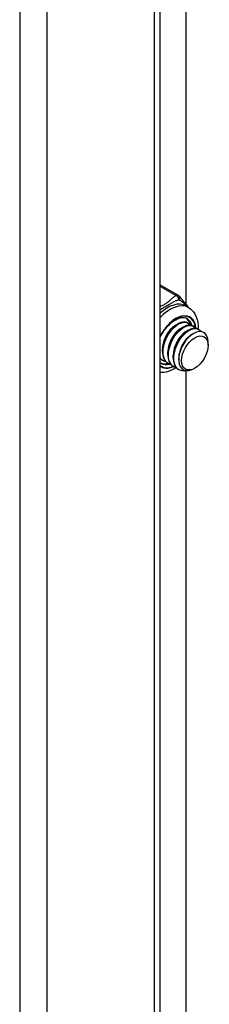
# Model space of a CAD drawing. Header units: inches. Extents: x 19 to 488, y 53 to 228.
# Tile 118 of 124: x 446.736 to 447.716, y 188.035 to 193.117. Entities that reach past the tile are written whole.
import ezdxf

# ---------------------------------------------------------------- set-up
doc = ezdxf.new("R2010")
doc.units = ezdxf.units.IN
doc.header["$MEASUREMENT"] = 0
doc.layers.add('Visible Edges(ANSI)', color=7, linetype='Continuous', lineweight=25)
doc.layers.add('Visible Tangent Edges(ANSI)', color=7, linetype='Continuous', lineweight=25)

msp = doc.modelspace()

# ---------------------------------------------------------------- linework, layer by layer
at = {"layer": 'Visible Edges(ANSI)'}
for p, q in [((447.4607, 201.7973), (447.4607, 179.412)), ((447.5964, 191.646), (447.5964, 197.1549)), ((447.4703, 191.7434), (447.554, 191.6952)), ((447.5937, 191.6399), (447.6076, 191.6318)), ((447.5406, 191.5399), (447.5532, 191.5471)), ((447.5685, 191.5238), (447.581, 191.531)), ((447.5964, 191.5078), (447.6089, 191.515)), ((447.6036, 191.5523), (447.6064, 191.5507)), ((447.6315, 191.5363), (447.6343, 191.5347)), ((447.6594, 191.5202), (447.6622, 191.5186)), ((447.6242, 191.4917), (447.6339, 191.4973)), ((447.4739, 191.4036), (447.4738, 191.418)), ((447.709, 191.4362), (447.709, 191.4522)), ((447.4738, 191.3591), (447.4766, 191.3575)), ((447.5017, 191.3875), (447.5017, 191.402)), ((447.5296, 191.3715), (447.5296, 191.3859)), ((447.5574, 191.3627), (447.5574, 191.3699)), ((447.467, 191.3426), (447.4607, 191.347)), ((447.5016, 191.343), (447.5045, 191.3414)), ((447.5295, 191.327), (447.5323, 191.3254)), ((447.5574, 191.3109), (447.5602, 191.3093)), ((447.6411, 191.3182), (447.6371, 191.3159)), ((447.5964, 185.7952), (447.5964, 191.3041))]:
    msp.add_line(p, q, dxfattribs=at)
at = {"layer": 'Visible Edges(ANSI)', "flags": 128}
for points in [[(447.56, 191.6899), (447.5649, 191.6835), (447.5705, 191.6767), (447.5828, 191.6622), (447.5954, 191.6472), (447.6015, 191.6397), (447.6069, 191.6322)], [(447.6076, 191.6318), (447.6208, 191.6225), (447.6321, 191.6111), (447.6412, 191.5981), (447.6482, 191.5839), (447.6532, 191.569), (447.6564, 191.5534), (447.6579, 191.5374), (447.6578, 191.5211)], [(447.4607, 191.4747), (447.4674, 191.4881), (447.4749, 191.5012), (447.4831, 191.5136), (447.4921, 191.5254), (447.5015, 191.5363), (447.5114, 191.5462), (447.5215, 191.555), (447.5318, 191.5625), (447.542, 191.5687), (447.552, 191.5736), (447.5617, 191.577), (447.5709, 191.5791), (447.5794, 191.5798), (447.5872, 191.5792), (447.5942, 191.5775), (447.6006, 191.5746)], [(447.5407, 191.5398), (447.5364, 191.5372), (447.5321, 191.5342), (447.5279, 191.5309), (447.5237, 191.5272), (447.5195, 191.5233), (447.5155, 191.5191), (447.5115, 191.5146), (447.5077, 191.5099), (447.5039, 191.5049), (447.5004, 191.4997), (447.497, 191.4944), (447.4938, 191.4888), (447.4908, 191.4831), (447.488, 191.4773), (447.4854, 191.4714), (447.483, 191.4654), (447.4809, 191.4594), (447.4791, 191.4533), (447.4775, 191.4473), (447.4762, 191.4413), (447.4752, 191.4353), (447.4745, 191.4295), (447.474, 191.4237), (447.4739, 191.418)], [(447.6036, 191.5523), (447.5961, 191.5555), (447.5878, 191.5569), (447.5787, 191.5565), (447.5691, 191.5543), (447.5591, 191.5503), (447.549, 191.5445), (447.5389, 191.5372), (447.5289, 191.5284), (447.5193, 191.5182), (447.5103, 191.5068), (447.5019, 191.4944), (447.4945, 191.4812), (447.488, 191.4674), (447.4826, 191.4533), (447.4784, 191.4391), (447.4756, 191.425), (447.4741, 191.4113), (447.474, 191.3982), (447.4753, 191.3859), (447.478, 191.3746), (447.4821, 191.3645), (447.4874, 191.3558), (447.494, 191.3486), (447.5016, 191.343)], [(447.5181, 191.3362), (447.5078, 191.3397), (447.4987, 191.3454), (447.4909, 191.3532), (447.4848, 191.3631), (447.4803, 191.3747), (447.4776, 191.3878), (447.4767, 191.4022), (447.4776, 191.4175), (447.4803, 191.4334), (447.4847, 191.4496), (447.4907, 191.4657), (447.4982, 191.4813), (447.5069, 191.4962), (447.5167, 191.5099), (447.5273, 191.5223), (447.5385, 191.533), (447.55, 191.5418), (447.5616, 191.5485), (447.5729, 191.553), (447.5838, 191.5551), (447.5938, 191.555), (447.603, 191.5525), (447.6109, 191.5477), (447.6174, 191.5407)], [(447.5685, 191.5238), (447.5643, 191.5211), (447.56, 191.5181), (447.5558, 191.5148), (447.5515, 191.5112), (447.5474, 191.5073), (447.5433, 191.503), (447.5394, 191.4986), (447.5355, 191.4938), (447.5318, 191.4889), (447.5282, 191.4837), (447.5249, 191.4783), (447.5216, 191.4728), (447.5186, 191.4671), (447.5158, 191.4613), (447.5132, 191.4553), (447.5109, 191.4494), (447.5088, 191.4433), (447.5069, 191.4373), (447.5053, 191.4313), (447.504, 191.4253), (447.503, 191.4193), (447.5023, 191.4134), (447.5019, 191.4076), (447.5018, 191.402)], [(447.6315, 191.5363), (447.624, 191.5395), (447.6156, 191.5409), (447.6066, 191.5405), (447.597, 191.5382), (447.587, 191.5342), (447.5769, 191.5285), (447.5667, 191.5212), (447.5568, 191.5123), (447.5472, 191.5021), (447.5381, 191.4907), (447.5298, 191.4783), (447.5223, 191.4651), (447.5158, 191.4514), (447.5105, 191.4373), (447.5063, 191.4231), (447.5035, 191.409), (447.502, 191.3953), (447.5019, 191.3822), (447.5032, 191.3698), (447.5059, 191.3586), (447.5099, 191.3485), (447.5153, 191.3397), (447.5218, 191.3325), (447.5295, 191.327)], [(447.546, 191.3202), (447.5357, 191.3236), (447.5265, 191.3293), (447.5188, 191.3372), (447.5126, 191.347), (447.5081, 191.3586), (447.5054, 191.3718), (447.5045, 191.3862), (447.5055, 191.4015), (447.5082, 191.4174), (447.5126, 191.4336), (447.5186, 191.4496), (447.526, 191.4653), (447.5348, 191.4801), (447.5446, 191.4939), (447.5552, 191.5062), (447.5664, 191.5169), (447.5779, 191.5257), (447.5894, 191.5324), (447.6008, 191.5369), (447.6116, 191.5391), (447.6217, 191.5389), (447.6308, 191.5364), (447.6387, 191.5316), (447.6452, 191.5247)], [(447.6594, 191.5202), (447.6518, 191.5234), (447.6435, 191.5248), (447.6344, 191.5244), (447.6248, 191.5222), (447.6149, 191.5182), (447.6047, 191.5125), (447.5946, 191.5051), (447.5846, 191.4963), (447.575, 191.4861), (447.566, 191.4747), (447.5577, 191.4623), (447.5502, 191.4491), (447.5437, 191.4353), (447.5383, 191.4212), (447.5342, 191.407), (447.5313, 191.3929), (447.5298, 191.3792), (447.5297, 191.3661), (447.531, 191.3538), (447.5337, 191.3425), (447.5378, 191.3324), (447.5431, 191.3237), (447.5497, 191.3165), (447.5574, 191.3109)], [(447.6013, 191.3052), (447.5877, 191.3031), (447.575, 191.3039), (447.5635, 191.3076), (447.5535, 191.314), (447.5452, 191.323), (447.5389, 191.3344), (447.5347, 191.3479), (447.5326, 191.3631), (447.5328, 191.3796), (447.5351, 191.397), (447.5396, 191.4149), (447.5461, 191.4327), (447.5543, 191.45), (447.5641, 191.4663), (447.5751, 191.4812), (447.587, 191.4943), (447.5996, 191.5052), (447.6124, 191.5138), (447.625, 191.5197), (447.6372, 191.5228), (447.6485, 191.523), (447.6586, 191.5204), (447.6673, 191.515), (447.6742, 191.507)], [(447.5964, 191.5077), (447.5921, 191.5051), (447.5879, 191.5021), (447.5836, 191.4988), (447.5794, 191.4951), (447.5753, 191.4912), (447.5712, 191.487), (447.5672, 191.4825), (447.5634, 191.4778), (447.5597, 191.4728), (447.5561, 191.4676), (447.5527, 191.4623), (447.5495, 191.4567), (447.5465, 191.451), (447.5437, 191.4452), (447.5411, 191.4393), (447.5387, 191.4333), (447.5366, 191.4273), (447.5348, 191.4213), (447.5332, 191.4152), (447.5319, 191.4092), (447.5309, 191.4033), (447.5302, 191.3974), (447.5298, 191.3916), (447.5296, 191.386)], [(447.6242, 191.4917), (447.62, 191.4891), (447.6157, 191.4861), (447.6115, 191.4827), (447.6073, 191.4791), (447.6031, 191.4752), (447.5991, 191.4709), (447.5951, 191.4665), (447.5912, 191.4617), (447.5875, 191.4568), (447.584, 191.4516), (447.5806, 191.4462), (447.5774, 191.4407), (447.5743, 191.435), (447.5715, 191.4292), (447.569, 191.4233), (447.5666, 191.4173), (447.5645, 191.4113), (447.5626, 191.4052), (447.5611, 191.3992), (447.5598, 191.3932), (447.5587, 191.3872), (447.558, 191.3813), (447.5576, 191.3756), (447.5575, 191.3699)], [(447.7064, 191.4746), (447.7016, 191.4869), (447.6945, 191.4965), (447.6854, 191.5033), (447.6746, 191.5069), (447.6624, 191.5073), (447.6491, 191.5043), (447.6353, 191.4981), (447.6214, 191.4889), (447.6078, 191.4768), (447.5951, 191.4624), (447.5836, 191.446), (447.5739, 191.4282), (447.5661, 191.4097), (447.5607, 191.3909), (447.5579, 191.3727), (447.5577, 191.3555), (447.5602, 191.3401), (447.5654, 191.327), (447.5731, 191.3167), (447.583, 191.3095), (447.5948, 191.3057), (447.6081, 191.3055), (447.6223, 191.309), (447.6371, 191.3159)], [(447.4903, 191.3523), (447.4888, 191.3526), (447.4873, 191.353), (447.4858, 191.3534), (447.4844, 191.3539), (447.4829, 191.3544), (447.4815, 191.355), (447.4802, 191.3556), (447.4788, 191.3563), (447.4775, 191.357), (447.4762, 191.3577), (447.4749, 191.3585), (447.4736, 191.3593), (447.4724, 191.3602), (447.4712, 191.3611), (447.47, 191.3621), (447.4689, 191.3631), (447.4678, 191.3641), (447.4667, 191.3652), (447.4656, 191.3663), (447.4646, 191.3675), (447.4636, 191.3687), (447.4626, 191.3699), (447.4616, 191.3712), (447.4607, 191.3725)], [(447.4607, 191.3703), (447.4612, 191.3697), (447.4617, 191.3692), (447.4622, 191.3686), (447.4627, 191.3681), (447.4632, 191.3675), (447.4637, 191.367), (447.4642, 191.3665), (447.4647, 191.366), (447.4652, 191.3655), (447.4657, 191.365), (447.4663, 191.3645), (447.4668, 191.364), (447.4674, 191.3635), (447.4679, 191.3631), (447.4685, 191.3626), (447.469, 191.3622), (447.4696, 191.3618), (447.4702, 191.3614), (447.4708, 191.361), (447.4714, 191.3606), (447.472, 191.3602), (447.4726, 191.3598), (447.4732, 191.3594), (447.4738, 191.3591)], [(447.5434, 191.3208), (447.5338, 191.3149), (447.5239, 191.3096), (447.5139, 191.3051), (447.5036, 191.3014), (447.4931, 191.2985), (447.4824, 191.2966), (447.4716, 191.2956), (447.4607, 191.2958)]]:
    msp.add_lwpolyline(points, dxfattribs=at)
at = {"layer": 'Visible Edges(ANSI)'}
for centre, start, end in [((447.4605, 191.7263), 60.064, 89.354), ((447.5442, 191.6781), 36.716, 60.064)]:
    msp.add_arc(centre, 0.0197, start, end, dxfattribs=at)
for centre, major_axis, start_param, end_param in [((447.5254, 191.4634), (0.0668, 0.116), 5.718546, 6.217869), ((447.6269, 191.4049), (0.058, 0.1006), 5.495853, 5.750129), ((447.5254, 191.4634), (-0.0668, -0.116), 0.065316, 0.520508)]:
    msp.add_ellipse(centre, major_axis=major_axis, ratio=0.578093, start_param=start_param, end_param=end_param, dxfattribs=at)
msp.add_ellipse((447.6408, 191.3969), major_axis=(-0.0481, -0.0836), ratio=0.578093, dxfattribs=at)
at = {"layer": 'Visible Tangent Edges(ANSI)'}
for p, q in [((446.7358, 202.2484), (446.7358, 178.9764)), ((446.8758, 202.1342), (446.8758, 179.0827)), ((447.4317, 179.4028), (447.4317, 201.814)), ((447.4607, 191.7423), (447.5442, 191.6942))]:
    msp.add_line(p, q, dxfattribs=at)
at = {"layer": 'Visible Tangent Edges(ANSI)', "flags": 128}
for points in [[(447.5442, 191.6942), (447.5406, 191.6918), (447.5371, 191.6894), (447.5338, 191.6869), (447.5305, 191.6843), (447.5273, 191.6817), (447.5242, 191.6791), (447.5211, 191.6765), (447.5181, 191.6738), (447.5152, 191.6711), (447.5122, 191.6685), (447.5092, 191.6658), (447.5062, 191.6632), (447.5031, 191.6605), (447.4999, 191.6579), (447.4967, 191.6554), (447.4933, 191.6529), (447.4897, 191.6505), (447.486, 191.6481), (447.4821, 191.6459), (447.4781, 191.6437), (447.4739, 191.6417), (447.4696, 191.6397), (447.4652, 191.6378), (447.4607, 191.636)], [(447.4607, 191.6207), (447.4655, 191.6234), (447.4702, 191.6262), (447.475, 191.6289), (447.4797, 191.6317), (447.4844, 191.6344), (447.489, 191.637), (447.4936, 191.6396), (447.4981, 191.6422), (447.5024, 191.6447), (447.5067, 191.6472), (447.5108, 191.6496), (447.5148, 191.6519), (447.5187, 191.6541), (447.5226, 191.6562), (447.5264, 191.6582), (447.5301, 191.6602), (447.5337, 191.662), (447.5374, 191.6637), (447.541, 191.6654), (447.5446, 191.6669), (447.5481, 191.6684), (447.5517, 191.6697), (447.5553, 191.671), (447.5588, 191.6722)], [(447.5588, 191.6722), (447.5606, 191.6711), (447.5625, 191.6699), (447.5644, 191.6687), (447.5663, 191.6674), (447.5682, 191.6661), (447.5702, 191.6647), (447.5722, 191.6633), (447.5742, 191.6619), (447.5762, 191.6604), (447.5782, 191.6589), (447.5802, 191.6573), (447.5822, 191.6557), (447.5842, 191.6541), (447.5862, 191.6524), (447.5882, 191.6507), (447.5902, 191.6489), (447.5921, 191.6471), (447.594, 191.6453), (447.5959, 191.6434), (447.5978, 191.6414), (447.5996, 191.6395), (447.6014, 191.6375), (447.6032, 191.6355), (447.6049, 191.6334)]]:
    msp.add_lwpolyline(points, dxfattribs=at)
at = {"layer": 'Visible Tangent Edges(ANSI)'}
for centre, major_axis, ratio, start_param, end_param in [((447.4605, 191.7263), (0.0098, 0.0171), 0.578093, 0, 0.767518), ((447.5442, 191.6781), (0.0098, 0.0171), 0.578093, 0, 0.783464), ((447.5442, 191.6781), (-0.0107, 0.0165), 0.609588, 3.996047, 5.470059), ((447.5442, 191.6781), (0.0158, 0.0118), 0.754115, 5.139012, 6.283185), ((447.5003, 191.4778), (0.0933, 0.1621), 0.578093, 0, 1.087676), ((447.5143, 191.4698), (0.0933, 0.1621), 0.578093, 0, 1.200229), ((447.5421, 191.4537), (0.0737, 0.1279), 0.578093, 5.586953, 7.960387), ((447.5421, 191.4537), (0.0727, 0.1262), 0.578093, 5.604861, 7.977379), ((447.5338, 191.4586), (0.0668, 0.116), 0.578093, 5.752575, 6.283185), ((447.5421, 191.4537), (-0.0727, -0.1262), 0.578093, 6.155921, 6.93146), ((447.5421, 191.4537), (-0.0737, -0.1279), 0.578093, 6.172913, 6.948591), ((447.5338, 191.4586), (-0.0668, -0.116), 0.578093, 0, 0.525906)]:
    msp.add_ellipse(centre, major_axis=major_axis, ratio=ratio, start_param=start_param, end_param=end_param, dxfattribs=at)

doc.saveas('drawing.dxf')
